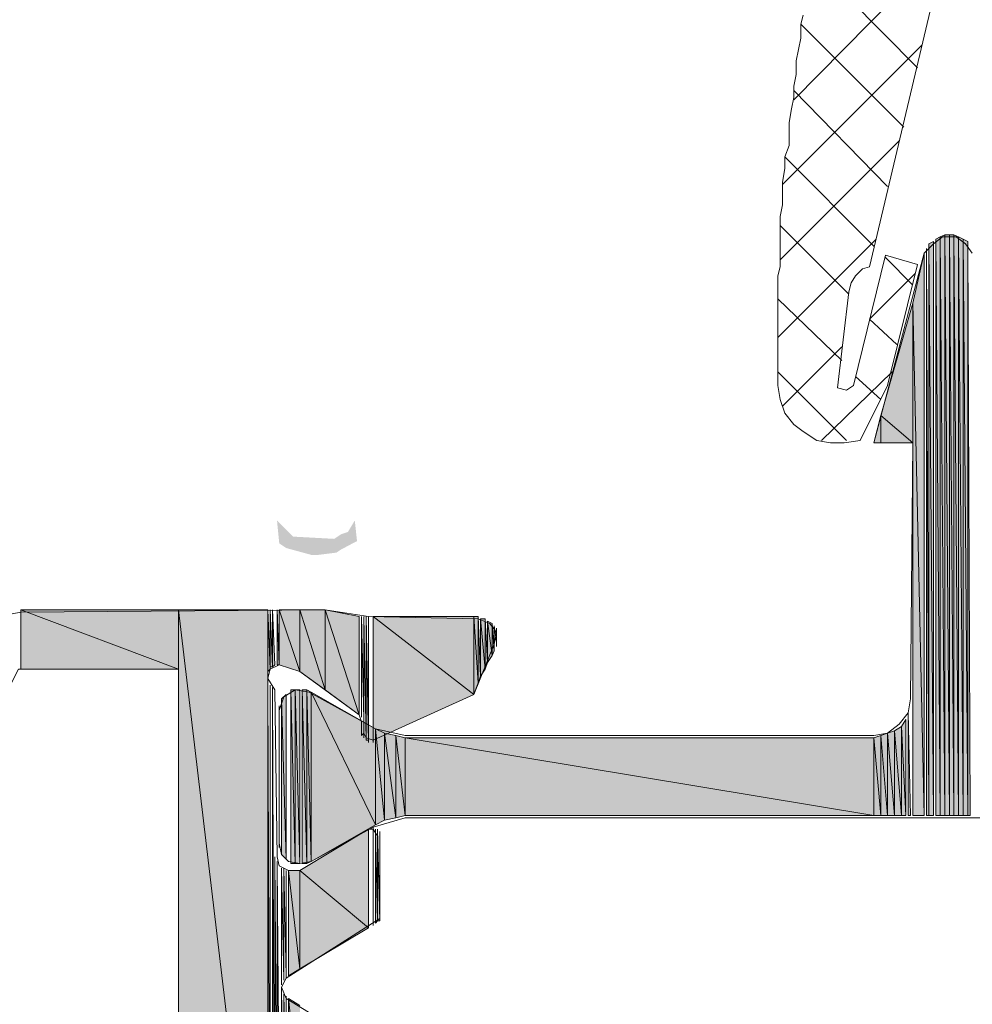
# Model space of a CAD drawing. Header units: millimetres. Extents: x -8934017 to -8932755, y 9525 to 11066.
# Tile 6 of 38: x -8933523 to -8933500, y 9587 to 9611. Entities that reach past the tile are written whole.
import ezdxf

# ---------------------------------------------------------------- set-up
doc = ezdxf.new("R2010")
doc.units = ezdxf.units.MM
doc.layers.add('Импорт в семействах', color=7, linetype='Continuous', lineweight=18)
doc.layers.add('Элементы узлов', color=7, linetype='Continuous', lineweight=18)

# ---------------------------------------------------------------- blocks, each defined once
blk = doc.blocks.new('Ригель в сборе - Окно для витража_dwg-21289138-Сечение 27')
at = {"layer": 'Импорт в семействах'}
for points in [[(-8933501.377, 9591.61), (-8933501.377, 9605.399), (-8933501.487, 9605.344)], [(-8933501.377, 9591.61), (-8933501.487, 9605.344), (-8933501.487, 9591.61)], [(-8933501.212, 9591.61), (-8933501.212, 9605.509), (-8933501.322, 9605.454)], [(-8933501.322, 9591.61), (-8933501.212, 9591.61), (-8933501.322, 9605.454)], [(-8933501.102, 9591.61), (-8933501.102, 9605.564), (-8933501.212, 9605.509)], [(-8933501.212, 9591.61), (-8933501.102, 9591.61), (-8933501.212, 9605.509)], [(-8933500.992, 9591.61), (-8933500.992, 9605.564), (-8933501.102, 9605.564)], [(-8933500.992, 9591.61), (-8933501.102, 9605.564), (-8933501.102, 9591.61)], [(-8933500.883, 9591.61), (-8933500.883, 9605.564), (-8933500.992, 9605.564)], [(-8933500.992, 9591.61), (-8933500.883, 9591.61), (-8933500.992, 9605.564)], [(-8933500.773, 9591.61), (-8933500.773, 9605.509), (-8933500.883, 9605.564)], [(-8933500.883, 9591.61), (-8933500.773, 9591.61), (-8933500.883, 9605.564)], [(-8933500.663, 9591.61), (-8933500.663, 9605.454), (-8933500.773, 9605.509)], [(-8933500.773, 9591.61), (-8933500.663, 9591.61), (-8933500.773, 9605.509)], [(-8933500.553, 9591.61), (-8933500.553, 9605.399), (-8933500.663, 9605.454)], [(-8933500.553, 9591.61), (-8933500.663, 9605.454), (-8933500.663, 9591.61)], [(-8933500.553, 9591.61), (-8933500.498, 9591.61), (-8933500.553, 9605.399)], [(-8933501.597, 9591.61), (-8933501.597, 9605.124), (-8933501.871, 9603.916)], [(-8933501.542, 9591.61), (-8933501.487, 9591.61), (-8933501.542, 9605.234)], [(-8933501.871, 9600.565), (-8933501.871, 9603.916), (-8933502.64, 9601.224)], [(-8933501.871, 9591.61), (-8933501.597, 9591.61), (-8933501.871, 9603.916)], [(-8933502.806, 9600.565), (-8933502.64, 9600.565), (-8933502.64, 9601.224)], [(-8933502.64, 9600.565), (-8933501.871, 9600.565), (-8933502.64, 9601.224)], [(-8933516.154, 9597.873), (-8933515.715, 9597.928), (-8933515.605, 9598.001), (-8933515.33, 9598.148), (-8933515.221, 9598.203), (-8933515.275, 9598.697), (-8933515.441, 9598.422), (-8933515.605, 9598.367), (-8933515.77, 9598.258), (-8933516.759, 9598.312), (-8933517.143, 9598.697), (-8933517.089, 9598.148), (-8933516.924, 9598.038), (-8933516.319, 9597.873)], [(-8933519.506, 9595.126), (-8933519.506, 9596.555), (-8933523.296, 9596.555)], [(-8933523.296, 9595.126), (-8933519.506, 9595.126), (-8933523.296, 9596.555)], [(-8933517.364, 9578.426), (-8933517.364, 9596.555), (-8933519.506, 9596.555)], [(-8933519.506, 9578.426), (-8933517.364, 9578.426), (-8933519.506, 9596.555)], [(-8933517.364, 9595.071), (-8933517.308, 9595.126), (-8933517.364, 9596.555)], [(-8933517.308, 9595.181), (-8933517.253, 9595.181), (-8933517.308, 9596.555)], [(-8933517.253, 9595.181), (-8933517.198, 9595.236), (-8933517.253, 9596.555)], [(-8933517.143, 9595.236), (-8933517.089, 9595.236), (-8933517.143, 9596.555)], [(-8933516.594, 9595.071), (-8933516.594, 9596.555), (-8933517.089, 9596.555)], [(-8933516.594, 9595.071), (-8933517.089, 9596.555), (-8933517.089, 9595.236)], [(-8933515.99, 9594.632), (-8933515.99, 9596.555), (-8933516.594, 9596.555)], [(-8933515.99, 9594.632), (-8933516.594, 9596.555), (-8933516.594, 9595.071)], [(-8933515.166, 9594.028), (-8933515.166, 9596.39), (-8933515.99, 9596.555)], [(-8933515.166, 9594.028), (-8933515.99, 9596.555), (-8933515.99, 9594.632)], [(-8933515.001, 9593.423), (-8933514.946, 9593.423), (-8933515.001, 9596.39)], [(-8933512.419, 9594.522), (-8933512.419, 9596.39), (-8933514.836, 9596.39)], [(-8933514.836, 9593.423), (-8933512.419, 9594.522), (-8933514.836, 9596.39)], [(-8933512.309, 9594.797), (-8933512.309, 9596.39), (-8933512.419, 9596.39)], [(-8933512.419, 9594.522), (-8933512.309, 9594.797), (-8933512.419, 9596.39)], [(-8933512.309, 9594.797), (-8933512.254, 9594.961), (-8933512.309, 9596.39)], [(-8933512.145, 9595.126), (-8933512.145, 9596.335), (-8933512.254, 9596.335)], [(-8933512.254, 9594.961), (-8933512.145, 9595.126), (-8933512.254, 9596.335)], [(-8933512.145, 9595.126), (-8933512.089, 9595.291), (-8933512.145, 9596.335)], [(-8933511.979, 9595.456), (-8933511.979, 9596.225), (-8933512.089, 9596.28)], [(-8933512.089, 9595.291), (-8933511.979, 9595.456), (-8933512.089, 9596.28)], [(-8933511.979, 9595.456), (-8933511.924, 9595.566), (-8933511.979, 9596.225)], [(-8933517.364, 9580.184), (-8933517.308, 9580.239), (-8933517.364, 9594.797)], [(-8933517.253, 9580.294), (-8933517.198, 9580.349), (-8933517.253, 9594.687)], [(-8933516.924, 9590.567), (-8933516.924, 9594.522), (-8933517.033, 9594.412)], [(-8933516.704, 9590.457), (-8933516.704, 9594.632), (-8933516.814, 9594.632)], [(-8933516.814, 9590.457), (-8933516.704, 9590.457), (-8933516.814, 9594.632)], [(-8933516.594, 9590.457), (-8933516.594, 9594.632), (-8933516.704, 9594.632)], [(-8933516.594, 9590.457), (-8933516.704, 9594.632), (-8933516.704, 9590.457)], [(-8933516.429, 9590.457), (-8933516.429, 9594.632), (-8933516.539, 9594.632)], [(-8933516.539, 9590.457), (-8933516.429, 9590.457), (-8933516.539, 9594.632)], [(-8933516.319, 9590.512), (-8933516.319, 9594.577), (-8933516.429, 9594.632)], [(-8933516.429, 9590.457), (-8933516.319, 9590.512), (-8933516.429, 9594.632)], [(-8933514.781, 9591.391), (-8933514.781, 9593.698), (-8933516.319, 9594.577)], [(-8933516.319, 9590.512), (-8933514.781, 9591.391), (-8933516.319, 9594.577)], [(-8933516.924, 9590.567), (-8933517.033, 9594.412), (-8933517.033, 9590.676)], [(-8933501.982, 9591.61), (-8933501.926, 9591.61), (-8933501.982, 9594.082)], [(-8933502.036, 9591.61), (-8933502.036, 9593.918), (-8933502.146, 9593.753)], [(-8933514.561, 9591.5), (-8933514.561, 9593.588), (-8933514.781, 9593.698)], [(-8933514.781, 9591.391), (-8933514.561, 9591.5), (-8933514.781, 9593.698)], [(-8933514.287, 9591.555), (-8933514.287, 9593.533), (-8933514.561, 9593.588)], [(-8933514.561, 9591.5), (-8933514.287, 9591.555), (-8933514.561, 9593.588)], [(-8933514.067, 9591.61), (-8933514.067, 9593.478), (-8933514.287, 9593.533)], [(-8933514.287, 9591.555), (-8933514.067, 9591.61), (-8933514.287, 9593.533)], [(-8933502.64, 9591.61), (-8933502.64, 9593.533), (-8933502.806, 9593.478)], [(-8933502.476, 9591.61), (-8933502.476, 9593.588), (-8933502.64, 9593.533)], [(-8933502.64, 9591.61), (-8933502.476, 9591.61), (-8933502.64, 9593.533)], [(-8933502.311, 9591.61), (-8933502.311, 9593.643), (-8933502.476, 9593.588)], [(-8933502.476, 9591.61), (-8933502.311, 9591.61), (-8933502.476, 9593.588)], [(-8933502.146, 9591.61), (-8933502.146, 9593.753), (-8933502.311, 9593.643)], [(-8933502.311, 9591.61), (-8933502.146, 9591.61), (-8933502.311, 9593.643)], [(-8933502.036, 9591.61), (-8933502.146, 9593.753), (-8933502.146, 9591.61)], [(-8933502.806, 9591.61), (-8933502.806, 9593.478), (-8933514.067, 9593.478)], [(-8933514.067, 9591.61), (-8933502.806, 9591.61), (-8933514.067, 9593.478)], [(-8933502.806, 9591.61), (-8933502.64, 9591.61), (-8933502.806, 9593.478)], [(-8933514.946, 9588.919), (-8933514.946, 9591.281), (-8933516.594, 9590.292)], [(-8933514.781, 9589.028), (-8933514.726, 9589.083), (-8933514.781, 9591.281)], [(-8933514.726, 9589.083), (-8933514.671, 9589.083), (-8933514.726, 9591.281)], [(-8933517.198, 9584.414), (-8933517.143, 9584.469), (-8933517.198, 9590.567)], [(-8933517.143, 9584.579), (-8933517.089, 9584.634), (-8933517.143, 9590.402)], [(-8933516.594, 9587.93), (-8933516.594, 9590.292), (-8933516.869, 9590.292)], [(-8933516.869, 9587.765), (-8933516.594, 9587.93), (-8933516.869, 9590.292)], [(-8933516.594, 9587.93), (-8933514.946, 9588.919), (-8933516.594, 9590.292)], [(-8933517.033, 9584.634), (-8933516.979, 9584.634), (-8933517.033, 9587.38)], [(-8933516.979, 9584.688), (-8933516.924, 9584.688), (-8933516.979, 9587.27)], [(-8933516.594, 9584.688), (-8933516.594, 9587.051), (-8933516.869, 9587.216)], [(-8933516.869, 9584.688), (-8933516.594, 9584.688), (-8933516.869, 9587.216)]]:
    blk.add_hatch(color=256, dxfattribs=at).paths.add_polyline_path(points)
at = {"layer": 'Импорт в семействах', "color": 9, "true_color": 0xc0c0c0}
for p, q in [((-8933501.761, 9609.574), (-8933506.815, 9614.683)), ((-8933502.091, 9608.146), (-8933504.563, 9610.618)), ((-8933501.651, 9610.124), (-8933505.003, 9606.773)), ((-8933502.476, 9606.718), (-8933504.728, 9609.025)), ((-8933502.201, 9607.816), (-8933505.057, 9604.96)), ((-8933502.806, 9605.289), (-8933504.948, 9607.432)), ((-8933503.409, 9604.136), (-8933505.057, 9605.784)), ((-8933502.75, 9605.454), (-8933505.112, 9603.092)), ((-8933501.871, 9604.355), (-8933502.531, 9605.015)), ((-8933503.574, 9602.543), (-8933505.112, 9604.026)), ((-8933503.574, 9602.872), (-8933505.003, 9601.444)), ((-8933503.464, 9600.62), (-8933505.112, 9602.268)), ((-8933502.366, 9602.268), (-8933504.069, 9600.62)), ((-8933502.64, 9601.609), (-8933503.245, 9602.158))]:
    blk.add_line(p, q, dxfattribs=at)
at = {"layer": 'Импорт в семействах'}
for p, q in [((-8933501.377, 9605.399), (-8933501.487, 9605.344)), ((-8933501.487, 9605.344), (-8933501.377, 9591.61)), ((-8933501.377, 9591.61), (-8933501.487, 9605.344)), ((-8933501.487, 9605.344), (-8933501.487, 9591.61)), ((-8933501.377, 9591.61), (-8933501.377, 9605.399)), ((-8933501.212, 9605.509), (-8933501.322, 9605.454)), ((-8933501.322, 9605.454), (-8933501.212, 9591.61)), ((-8933501.212, 9591.61), (-8933501.322, 9605.454)), ((-8933501.322, 9605.454), (-8933501.322, 9591.61)), ((-8933501.102, 9605.564), (-8933501.212, 9605.509)), ((-8933501.212, 9591.61), (-8933501.212, 9605.509)), ((-8933501.212, 9605.509), (-8933501.102, 9591.61)), ((-8933501.102, 9591.61), (-8933501.212, 9605.509)), ((-8933501.212, 9605.509), (-8933501.212, 9591.61)), ((-8933501.102, 9591.61), (-8933501.102, 9605.564)), ((-8933500.992, 9605.564), (-8933501.102, 9605.564)), ((-8933501.102, 9605.564), (-8933500.992, 9591.61)), ((-8933500.992, 9591.61), (-8933501.102, 9605.564)), ((-8933501.102, 9605.564), (-8933501.102, 9591.61)), ((-8933500.992, 9591.61), (-8933500.992, 9605.564)), ((-8933500.883, 9605.564), (-8933500.992, 9605.564)), ((-8933500.992, 9605.564), (-8933500.883, 9591.61)), ((-8933500.883, 9591.61), (-8933500.992, 9605.564)), ((-8933500.992, 9605.564), (-8933500.992, 9591.61)), ((-8933500.883, 9591.61), (-8933500.883, 9605.564)), ((-8933500.773, 9605.509), (-8933500.883, 9605.564)), ((-8933500.883, 9605.564), (-8933500.773, 9591.61)), ((-8933500.773, 9591.61), (-8933500.883, 9605.564)), ((-8933500.883, 9605.564), (-8933500.883, 9591.61)), ((-8933500.773, 9591.61), (-8933500.773, 9605.509)), ((-8933500.663, 9605.454), (-8933500.773, 9605.509)), ((-8933500.773, 9605.509), (-8933500.663, 9591.61)), ((-8933500.663, 9591.61), (-8933500.773, 9605.509)), ((-8933500.773, 9605.509), (-8933500.773, 9591.61)), ((-8933500.663, 9591.61), (-8933500.663, 9605.454)), ((-8933500.553, 9605.399), (-8933500.663, 9605.454)), ((-8933500.663, 9605.454), (-8933500.553, 9591.61)), ((-8933500.553, 9591.61), (-8933500.663, 9605.454)), ((-8933500.663, 9605.454), (-8933500.663, 9591.61)), ((-8933500.553, 9591.61), (-8933500.553, 9605.399)), ((-8933500.498, 9591.61), (-8933500.553, 9605.399)), ((-8933500.553, 9605.399), (-8933500.553, 9591.61)), ((-8933501.597, 9605.124), (-8933501.871, 9603.916)), ((-8933501.597, 9591.61), (-8933501.597, 9605.124)), ((-8933501.487, 9591.61), (-8933501.542, 9605.234)), ((-8933501.542, 9605.234), (-8933501.542, 9591.61)), ((-8933501.871, 9603.916), (-8933502.64, 9601.224)), ((-8933501.871, 9600.565), (-8933501.871, 9603.916)), ((-8933501.871, 9603.916), (-8933501.597, 9591.61)), ((-8933501.597, 9591.61), (-8933501.871, 9603.916)), ((-8933501.871, 9603.916), (-8933501.871, 9591.61)), ((-8933502.64, 9601.224), (-8933502.806, 9600.565)), ((-8933502.64, 9600.565), (-8933502.64, 9601.224)), ((-8933502.64, 9601.224), (-8933501.871, 9600.565)), ((-8933501.871, 9600.565), (-8933502.64, 9601.224)), ((-8933502.64, 9601.224), (-8933502.64, 9600.565)), ((-8933502.806, 9600.565), (-8933502.64, 9600.565)), ((-8933502.64, 9600.565), (-8933501.871, 9600.565)), ((-8933519.506, 9596.555), (-8933523.296, 9596.555)), ((-8933523.296, 9596.555), (-8933519.506, 9595.126)), ((-8933519.506, 9595.126), (-8933523.296, 9596.555)), ((-8933523.296, 9596.555), (-8933523.296, 9595.126)), ((-8933519.506, 9595.126), (-8933519.506, 9596.555)), ((-8933517.364, 9596.555), (-8933519.506, 9596.555)), ((-8933519.506, 9596.555), (-8933517.364, 9578.426)), ((-8933517.364, 9578.426), (-8933519.506, 9596.555)), ((-8933519.506, 9596.555), (-8933519.506, 9578.426)), ((-8933517.364, 9578.426), (-8933517.364, 9596.555)), ((-8933517.308, 9595.126), (-8933517.364, 9596.555)), ((-8933517.364, 9596.555), (-8933517.364, 9595.071)), ((-8933517.253, 9595.181), (-8933517.308, 9596.555)), ((-8933517.308, 9596.555), (-8933517.308, 9595.181)), ((-8933517.198, 9595.236), (-8933517.253, 9596.555)), ((-8933517.253, 9596.555), (-8933517.253, 9595.181)), ((-8933517.089, 9595.236), (-8933517.143, 9596.555)), ((-8933517.143, 9596.555), (-8933517.143, 9595.236)), ((-8933516.594, 9596.555), (-8933517.089, 9596.555)), ((-8933517.089, 9596.555), (-8933516.594, 9595.071)), ((-8933516.594, 9595.071), (-8933517.089, 9596.555)), ((-8933517.089, 9596.555), (-8933517.089, 9595.236)), ((-8933516.594, 9595.071), (-8933516.594, 9596.555)), ((-8933515.99, 9596.555), (-8933516.594, 9596.555)), ((-8933516.594, 9596.555), (-8933515.99, 9594.632)), ((-8933515.99, 9594.632), (-8933516.594, 9596.555)), ((-8933516.594, 9596.555), (-8933516.594, 9595.071)), ((-8933515.99, 9594.632), (-8933515.99, 9596.555)), ((-8933515.166, 9596.39), (-8933515.99, 9596.555)), ((-8933515.99, 9596.555), (-8933515.166, 9594.028)), ((-8933515.166, 9594.028), (-8933515.99, 9596.555)), ((-8933515.99, 9596.555), (-8933515.99, 9594.632)), ((-8933515.166, 9594.028), (-8933515.166, 9596.39)), ((-8933514.946, 9593.423), (-8933515.001, 9596.39)), ((-8933515.001, 9596.39), (-8933515.001, 9593.423)), ((-8933512.419, 9596.39), (-8933514.836, 9596.39)), ((-8933514.836, 9596.39), (-8933512.419, 9594.522)), ((-8933512.419, 9594.522), (-8933514.836, 9596.39)), ((-8933514.836, 9596.39), (-8933514.836, 9593.423)), ((-8933512.419, 9594.522), (-8933512.419, 9596.39)), ((-8933512.309, 9596.39), (-8933512.419, 9596.39)), ((-8933512.419, 9596.39), (-8933512.309, 9594.797)), ((-8933512.309, 9594.797), (-8933512.419, 9596.39)), ((-8933512.419, 9596.39), (-8933512.419, 9594.522)), ((-8933512.309, 9594.797), (-8933512.309, 9596.39)), ((-8933512.254, 9594.961), (-8933512.309, 9596.39)), ((-8933512.309, 9596.39), (-8933512.309, 9594.797)), ((-8933512.145, 9596.335), (-8933512.254, 9596.335)), ((-8933512.254, 9596.335), (-8933512.145, 9595.126)), ((-8933512.145, 9595.126), (-8933512.254, 9596.335)), ((-8933512.254, 9596.335), (-8933512.254, 9594.961)), ((-8933512.145, 9595.126), (-8933512.145, 9596.335)), ((-8933512.089, 9595.291), (-8933512.145, 9596.335)), ((-8933512.145, 9596.335), (-8933512.145, 9595.126)), ((-8933511.979, 9596.225), (-8933512.089, 9596.28)), ((-8933512.089, 9596.28), (-8933511.979, 9595.456)), ((-8933511.979, 9595.456), (-8933512.089, 9596.28)), ((-8933512.089, 9596.28), (-8933512.089, 9595.291)), ((-8933511.979, 9595.456), (-8933511.979, 9596.225)), ((-8933511.924, 9595.566), (-8933511.979, 9596.225)), ((-8933511.979, 9596.225), (-8933511.979, 9595.456)), ((-8933512.089, 9595.291), (-8933511.979, 9595.456)), ((-8933511.979, 9595.456), (-8933511.924, 9595.566)), ((-8933517.308, 9595.181), (-8933517.253, 9595.181)), ((-8933517.253, 9595.181), (-8933517.198, 9595.236)), ((-8933517.143, 9595.236), (-8933517.089, 9595.236)), ((-8933517.089, 9595.236), (-8933516.594, 9595.071)), ((-8933512.145, 9595.126), (-8933512.089, 9595.291)), ((-8933523.296, 9595.126), (-8933519.506, 9595.126)), ((-8933517.364, 9595.071), (-8933517.308, 9595.126)), ((-8933516.594, 9595.071), (-8933515.99, 9594.632)), ((-8933512.309, 9594.797), (-8933512.254, 9594.961)), ((-8933512.254, 9594.961), (-8933512.145, 9595.126)), ((-8933517.308, 9580.239), (-8933517.364, 9594.797)), ((-8933517.364, 9594.797), (-8933517.364, 9580.184)), ((-8933512.419, 9594.522), (-8933512.309, 9594.797)), ((-8933517.198, 9580.349), (-8933517.253, 9594.687)), ((-8933517.253, 9594.687), (-8933517.253, 9580.294)), ((-8933516.924, 9594.522), (-8933517.033, 9594.412)), ((-8933516.924, 9590.567), (-8933516.924, 9594.522)), ((-8933516.704, 9594.632), (-8933516.814, 9594.632)), ((-8933516.814, 9594.632), (-8933516.704, 9590.457)), ((-8933516.704, 9590.457), (-8933516.814, 9594.632)), ((-8933516.814, 9594.632), (-8933516.814, 9590.457)), ((-8933516.704, 9590.457), (-8933516.704, 9594.632)), ((-8933516.594, 9594.632), (-8933516.704, 9594.632)), ((-8933516.704, 9594.632), (-8933516.594, 9590.457)), ((-8933516.594, 9590.457), (-8933516.704, 9594.632)), ((-8933516.704, 9594.632), (-8933516.704, 9590.457)), ((-8933516.594, 9590.457), (-8933516.594, 9594.632)), ((-8933516.429, 9594.632), (-8933516.539, 9594.632)), ((-8933516.539, 9594.632), (-8933516.429, 9590.457)), ((-8933516.429, 9590.457), (-8933516.539, 9594.632)), ((-8933516.539, 9594.632), (-8933516.539, 9590.457)), ((-8933516.429, 9590.457), (-8933516.429, 9594.632)), ((-8933516.319, 9594.577), (-8933516.429, 9594.632)), ((-8933516.429, 9594.632), (-8933516.319, 9590.512)), ((-8933516.319, 9590.512), (-8933516.429, 9594.632)), ((-8933516.429, 9594.632), (-8933516.429, 9590.457)), ((-8933516.319, 9590.512), (-8933516.319, 9594.577)), ((-8933514.781, 9593.698), (-8933516.319, 9594.577)), ((-8933516.319, 9594.577), (-8933514.781, 9591.391)), ((-8933514.781, 9591.391), (-8933516.319, 9594.577)), ((-8933516.319, 9594.577), (-8933516.319, 9590.512)), ((-8933515.99, 9594.632), (-8933515.166, 9594.028)), ((-8933514.836, 9593.423), (-8933512.419, 9594.522)), ((-8933517.033, 9594.412), (-8933516.924, 9590.567)), ((-8933516.924, 9590.567), (-8933517.033, 9594.412)), ((-8933517.033, 9594.412), (-8933517.033, 9590.676)), ((-8933501.926, 9591.61), (-8933501.982, 9594.082)), ((-8933501.982, 9594.082), (-8933501.982, 9591.61)), ((-8933502.036, 9593.918), (-8933502.146, 9593.753)), ((-8933502.036, 9591.61), (-8933502.036, 9593.918)), ((-8933514.781, 9591.391), (-8933514.781, 9593.698)), ((-8933514.561, 9593.588), (-8933514.781, 9593.698)), ((-8933514.781, 9593.698), (-8933514.561, 9591.5)), ((-8933514.561, 9591.5), (-8933514.781, 9593.698)), ((-8933514.781, 9593.698), (-8933514.781, 9591.391)), ((-8933514.561, 9591.5), (-8933514.561, 9593.588)), ((-8933514.287, 9593.533), (-8933514.561, 9593.588)), ((-8933514.561, 9593.588), (-8933514.287, 9591.555)), ((-8933514.287, 9591.555), (-8933514.561, 9593.588)), ((-8933514.561, 9593.588), (-8933514.561, 9591.5)), ((-8933514.287, 9591.555), (-8933514.287, 9593.533)), ((-8933514.067, 9593.478), (-8933514.287, 9593.533)), ((-8933514.287, 9593.533), (-8933514.067, 9591.61)), ((-8933514.067, 9591.61), (-8933514.287, 9593.533)), ((-8933514.287, 9593.533), (-8933514.287, 9591.555)), ((-8933502.64, 9593.533), (-8933502.806, 9593.478)), ((-8933502.476, 9593.588), (-8933502.64, 9593.533)), ((-8933502.64, 9591.61), (-8933502.64, 9593.533)), ((-8933502.64, 9593.533), (-8933502.476, 9591.61)), ((-8933502.476, 9591.61), (-8933502.64, 9593.533)), ((-8933502.64, 9593.533), (-8933502.64, 9591.61)), ((-8933502.311, 9593.643), (-8933502.476, 9593.588)), ((-8933502.476, 9591.61), (-8933502.476, 9593.588)), ((-8933502.476, 9593.588), (-8933502.311, 9591.61)), ((-8933502.311, 9591.61), (-8933502.476, 9593.588)), ((-8933502.476, 9593.588), (-8933502.476, 9591.61)), ((-8933502.146, 9593.753), (-8933502.311, 9593.643)), ((-8933502.311, 9591.61), (-8933502.311, 9593.643)), ((-8933502.311, 9593.643), (-8933502.146, 9591.61)), ((-8933502.146, 9591.61), (-8933502.311, 9593.643)), ((-8933502.311, 9593.643), (-8933502.311, 9591.61)), ((-8933502.146, 9591.61), (-8933502.146, 9593.753)), ((-8933502.146, 9593.753), (-8933502.036, 9591.61)), ((-8933502.036, 9591.61), (-8933502.146, 9593.753)), ((-8933502.146, 9593.753), (-8933502.146, 9591.61)), ((-8933515.001, 9593.423), (-8933514.946, 9593.423)), ((-8933514.067, 9591.61), (-8933514.067, 9593.478)), ((-8933502.806, 9593.478), (-8933514.067, 9593.478)), ((-8933514.067, 9593.478), (-8933502.806, 9591.61)), ((-8933502.806, 9591.61), (-8933514.067, 9593.478)), ((-8933514.067, 9593.478), (-8933514.067, 9591.61)), ((-8933502.806, 9591.61), (-8933502.806, 9593.478)), ((-8933502.806, 9593.478), (-8933502.64, 9591.61)), ((-8933502.64, 9591.61), (-8933502.806, 9593.478)), ((-8933502.806, 9593.478), (-8933502.806, 9591.61)), ((-8933516.319, 9590.512), (-8933514.781, 9591.391)), ((-8933514.781, 9591.391), (-8933514.561, 9591.5)), ((-8933514.561, 9591.5), (-8933514.287, 9591.555)), ((-8933514.287, 9591.555), (-8933514.067, 9591.61)), ((-8933514.067, 9591.61), (-8933502.806, 9591.61)), ((-8933502.806, 9591.61), (-8933502.64, 9591.61)), ((-8933502.64, 9591.61), (-8933502.476, 9591.61)), ((-8933502.476, 9591.61), (-8933502.311, 9591.61)), ((-8933502.311, 9591.61), (-8933502.146, 9591.61)), ((-8933502.146, 9591.61), (-8933502.036, 9591.61)), ((-8933501.982, 9591.61), (-8933501.926, 9591.61)), ((-8933501.871, 9591.61), (-8933501.597, 9591.61)), ((-8933501.542, 9591.61), (-8933501.487, 9591.61)), ((-8933501.487, 9591.61), (-8933501.377, 9591.61)), ((-8933501.322, 9591.61), (-8933501.212, 9591.61)), ((-8933501.212, 9591.61), (-8933501.102, 9591.61)), ((-8933501.102, 9591.61), (-8933500.992, 9591.61)), ((-8933500.992, 9591.61), (-8933500.883, 9591.61)), ((-8933500.883, 9591.61), (-8933500.773, 9591.61)), ((-8933500.773, 9591.61), (-8933500.663, 9591.61)), ((-8933500.663, 9591.61), (-8933500.553, 9591.61)), ((-8933500.553, 9591.61), (-8933500.498, 9591.61)), ((-8933514.946, 9591.281), (-8933516.594, 9590.292)), ((-8933514.946, 9588.919), (-8933514.946, 9591.281)), ((-8933514.726, 9589.083), (-8933514.781, 9591.281)), ((-8933514.781, 9591.281), (-8933514.781, 9589.028)), ((-8933514.671, 9589.083), (-8933514.726, 9591.281)), ((-8933514.726, 9591.281), (-8933514.726, 9589.083)), ((-8933517.143, 9584.469), (-8933517.198, 9590.567)), ((-8933517.198, 9590.567), (-8933517.198, 9584.414)), ((-8933517.033, 9590.676), (-8933516.924, 9590.567)), ((-8933516.814, 9590.457), (-8933516.704, 9590.457)), ((-8933516.704, 9590.457), (-8933516.594, 9590.457)), ((-8933516.539, 9590.457), (-8933516.429, 9590.457)), ((-8933516.429, 9590.457), (-8933516.319, 9590.512)), ((-8933517.089, 9584.634), (-8933517.143, 9590.402)), ((-8933517.143, 9590.402), (-8933517.143, 9584.579)), ((-8933516.594, 9590.292), (-8933516.869, 9590.292)), ((-8933516.869, 9590.292), (-8933516.594, 9587.93)), ((-8933516.594, 9587.93), (-8933516.869, 9590.292)), ((-8933516.869, 9590.292), (-8933516.869, 9587.765)), ((-8933516.594, 9587.93), (-8933516.594, 9590.292)), ((-8933516.594, 9590.292), (-8933514.946, 9588.919)), ((-8933514.946, 9588.919), (-8933516.594, 9590.292)), ((-8933516.594, 9590.292), (-8933516.594, 9587.93)), ((-8933514.781, 9589.028), (-8933514.726, 9589.083)), ((-8933514.726, 9589.083), (-8933514.671, 9589.083)), ((-8933516.594, 9587.93), (-8933514.946, 9588.919)), ((-8933516.869, 9587.765), (-8933516.594, 9587.93)), ((-8933516.979, 9584.634), (-8933517.033, 9587.38)), ((-8933517.033, 9587.38), (-8933517.033, 9584.634)), ((-8933516.924, 9584.688), (-8933516.979, 9587.27)), ((-8933516.979, 9587.27), (-8933516.979, 9584.688)), ((-8933516.594, 9587.051), (-8933516.869, 9587.216)), ((-8933516.869, 9587.216), (-8933516.594, 9584.688)), ((-8933516.594, 9584.688), (-8933516.869, 9587.216)), ((-8933516.869, 9587.216), (-8933516.869, 9584.688))]:
    blk.add_line(p, q, dxfattribs=at)
at = {"layer": 'Импорт в семействах', "flags": 128}
for points in [[(-8933500.827, 9613.585), (-8933502.915, 9604.795), (-8933503.08, 9604.74), (-8933503.245, 9604.575), (-8933503.355, 9604.41), (-8933503.409, 9604.191), (-8933503.684, 9601.883), (-8933503.464, 9601.828), (-8933503.3, 9601.938), (-8933502.531, 9605.07), (-8933501.761, 9604.85), (-8933502.476, 9601.938), (-8933503.135, 9600.62), (-8933503.519, 9600.565), (-8933503.849, 9600.565), (-8933504.179, 9600.62), (-8933504.508, 9600.84), (-8933504.728, 9601.004), (-8933504.948, 9601.279), (-8933505.057, 9601.609), (-8933505.112, 9601.938), (-8933505.112, 9602.213), (-8933505.112, 9602.543), (-8933505.112, 9602.762), (-8933505.112, 9603.092), (-8933505.112, 9603.421), (-8933505.112, 9603.641), (-8933505.112, 9603.971), (-8933505.112, 9604.246), (-8933505.112, 9604.575), (-8933505.057, 9604.795), (-8933505.057, 9605.124), (-8933505.057, 9605.454), (-8933505.057, 9605.674), (-8933505.057, 9606.003), (-8933505.003, 9606.278), (-8933505.003, 9606.553), (-8933505.003, 9606.827), (-8933504.948, 9607.157), (-8933504.948, 9607.432), (-8933504.838, 9607.706), (-8933504.838, 9608.036), (-8933504.838, 9608.256), (-8933504.783, 9608.585), (-8933504.728, 9608.86), (-8933504.728, 9609.135), (-8933504.673, 9609.409), (-8933504.673, 9609.739), (-8933504.618, 9610.014), (-8933504.563, 9610.288), (-8933504.563, 9610.618), (-8933504.508, 9610.838)], [(-8933500.443, 9605.124), (-8933500.608, 9605.344), (-8933500.827, 9605.509), (-8933501.158, 9605.509), (-8933501.377, 9605.344), (-8933501.597, 9605.124), (-8933502.806, 9600.565), (-8933501.871, 9600.565), (-8933501.926, 9594.412), (-8933501.982, 9594.082), (-8933502.201, 9593.808), (-8933502.476, 9593.588), (-8933502.806, 9593.533), (-8933514.067, 9593.533), (-8933514.781, 9593.698), (-8933516.374, 9594.577), (-8933516.704, 9594.632), (-8933516.979, 9594.467), (-8933517.089, 9594.137), (-8933517.089, 9590.951), (-8933517.033, 9590.676), (-8933516.869, 9590.512), (-8933516.594, 9590.457), (-8933516.319, 9590.512), (-8933514.836, 9591.336), (-8933514.836, 9589.028), (-8933514.836, 9591.336), (-8933514.836, 9588.973), (-8933514.836, 9589.028), (-8933514.836, 9591.336), (-8933514.067, 9591.555), (-8933495.993, 9591.555)], [(-8933523.845, 9596.39), (-8933523.296, 9596.5), (-8933515.99, 9596.555), (-8933514.946, 9596.39), (-8933512.309, 9596.335), (-8933512.034, 9596.225), (-8933511.87, 9596.005), (-8933511.924, 9595.731), (-8933512.419, 9594.522), (-8933514.836, 9593.423), (-8933515.001, 9593.478), (-8933515.056, 9593.588), (-8933515.111, 9593.533), (-8933515.111, 9593.698), (-8933515.111, 9593.588), (-8933515.111, 9593.533), (-8933515.111, 9593.588), (-8933515.111, 9593.863), (-8933515.166, 9594.028), (-8933516.594, 9595.071), (-8933517.089, 9595.236), (-8933517.308, 9595.126), (-8933517.364, 9594.906), (-8933517.198, 9594.632), (-8933517.143, 9590.622), (-8933517.089, 9590.402), (-8933516.869, 9590.292), (-8933516.594, 9590.292), (-8933514.946, 9591.281), (-8933514.946, 9588.973), (-8933514.946, 9591.281), (-8933514.946, 9588.919), (-8933514.946, 9588.973), (-8933514.946, 9591.281), (-8933514.836, 9591.281), (-8933514.726, 9591.116), (-8933514.671, 9589.138), (-8933514.671, 9591.171), (-8933514.671, 9591.116), (-8933514.671, 9589.138), (-8933514.671, 9591.171), (-8933514.671, 9589.138), (-8933514.671, 9589.083), (-8933514.671, 9591.171), (-8933514.671, 9589.138), (-8933514.671, 9591.226), (-8933514.671, 9589.083), (-8933514.671, 9591.226), (-8933514.671, 9591.171), (-8933514.671, 9589.083), (-8933514.726, 9591.281), (-8933514.726, 9589.083), (-8933514.726, 9591.281), (-8933514.726, 9589.083), (-8933514.726, 9591.281)], [(-8933517.364, 9596.555), (-8933517.364, 9594.961), (-8933517.364, 9580.074)], [(-8933517.364, 9580.019), (-8933517.364, 9594.961), (-8933517.364, 9594.906), (-8933517.364, 9580.019)], [(-8933517.364, 9580.019), (-8933517.364, 9594.961), (-8933517.364, 9596.555), (-8933517.364, 9594.961), (-8933517.364, 9596.555), (-8933517.364, 9595.016), (-8933517.364, 9596.555), (-8933517.364, 9594.961), (-8933517.364, 9595.016), (-8933517.364, 9596.555), (-8933517.364, 9595.071), (-8933517.364, 9596.555), (-8933517.364, 9595.016), (-8933517.364, 9595.071), (-8933517.364, 9596.555), (-8933517.308, 9595.181), (-8933517.308, 9596.555), (-8933517.308, 9595.126), (-8933517.308, 9595.181), (-8933517.308, 9596.555)], [(-8933515.111, 9596.39), (-8933515.111, 9594.028), (-8933515.111, 9596.39), (-8933515.111, 9594.028), (-8933515.111, 9596.39), (-8933515.111, 9593.973), (-8933515.111, 9596.39), (-8933515.111, 9593.973), (-8933515.111, 9596.39), (-8933515.056, 9593.918), (-8933515.056, 9596.39), (-8933515.056, 9593.918), (-8933515.056, 9596.39), (-8933515.056, 9593.478), (-8933515.056, 9596.39), (-8933515.056, 9593.478), (-8933515.056, 9596.39), (-8933515.001, 9593.423), (-8933515.001, 9596.39), (-8933515.001, 9593.423), (-8933515.001, 9596.39), (-8933514.946, 9593.368), (-8933514.946, 9596.39), (-8933514.946, 9593.368), (-8933514.946, 9596.39), (-8933514.946, 9593.368), (-8933514.946, 9596.39), (-8933514.946, 9593.368), (-8933514.946, 9596.39)], [(-8933511.924, 9596.17), (-8933511.924, 9595.676), (-8933511.924, 9596.115), (-8933511.924, 9596.17), (-8933511.924, 9595.566), (-8933511.924, 9595.676), (-8933511.924, 9596.17), (-8933511.87, 9595.785), (-8933511.87, 9596.005), (-8933511.87, 9596.115), (-8933511.87, 9595.676), (-8933511.87, 9595.785), (-8933511.87, 9596.115)], [(-8933519.506, 9580.129), (-8933519.506, 9595.126), (-8933523.351, 9595.126), (-8933524.56, 9592.764), (-8933524.889, 9592.325), (-8933525.329, 9592.05), (-8933525.879, 9591.94), (-8933528.845, 9591.94), (-8933528.845, 9588.589), (-8933528.954, 9588.149), (-8933529.175, 9587.71), (-8933529.504, 9587.38), (-8933529.943, 9587.161), (-8933530.383, 9587.106), (-8933534.173, 9587.106), (-8933534.173, 9580.129)], [(-8933517.364, 9594.852), (-8933517.364, 9580.184), (-8933517.364, 9580.129), (-8933517.364, 9594.852), (-8933517.364, 9594.797), (-8933517.364, 9580.184), (-8933517.364, 9594.906), (-8933517.364, 9580.129), (-8933517.364, 9594.852), (-8933517.364, 9594.906), (-8933517.364, 9580.074), (-8933517.364, 9580.129), (-8933517.364, 9594.906)], [(-8933514.671, 9591.116), (-8933514.671, 9589.138), (-8933516.924, 9587.71), (-8933517.033, 9587.49), (-8933516.924, 9587.216), (-8933514.671, 9585.842), (-8933514.726, 9583.864), (-8933514.836, 9583.7), (-8933515.001, 9583.7)], [(-8933517.143, 9590.512), (-8933517.143, 9584.524), (-8933517.143, 9590.457), (-8933517.143, 9590.512), (-8933517.143, 9584.469), (-8933517.143, 9584.524), (-8933517.143, 9590.512), (-8933517.143, 9584.579), (-8933517.143, 9590.402), (-8933517.143, 9590.457), (-8933517.143, 9584.524), (-8933517.143, 9584.579), (-8933517.143, 9590.457)], [(-8933516.924, 9590.292), (-8933516.924, 9587.765), (-8933516.924, 9587.71), (-8933516.924, 9590.292), (-8933516.924, 9587.765), (-8933516.979, 9590.347), (-8933516.979, 9587.71), (-8933516.979, 9587.655), (-8933516.979, 9590.347), (-8933516.979, 9587.71), (-8933516.979, 9590.347), (-8933516.979, 9587.655), (-8933516.979, 9590.347), (-8933516.979, 9587.655), (-8933517.033, 9590.347), (-8933517.033, 9587.655), (-8933517.033, 9587.6), (-8933517.033, 9590.347), (-8933517.033, 9587.655), (-8933517.033, 9590.347), (-8933517.033, 9587.6), (-8933517.033, 9590.347), (-8933517.033, 9587.6), (-8933517.033, 9590.347), (-8933517.033, 9587.6), (-8933517.033, 9590.347), (-8933517.033, 9587.545), (-8933517.033, 9587.6), (-8933517.033, 9590.347)], [(-8933517.033, 9587.49), (-8933517.033, 9584.634), (-8933517.033, 9587.435), (-8933517.033, 9587.49), (-8933517.033, 9584.634), (-8933517.033, 9587.49), (-8933517.033, 9584.634), (-8933517.033, 9587.38), (-8933517.033, 9587.435), (-8933517.033, 9584.634), (-8933517.033, 9587.435), (-8933517.033, 9584.634), (-8933517.033, 9587.38), (-8933517.033, 9584.634), (-8933517.033, 9587.38), (-8933516.979, 9584.634), (-8933516.979, 9587.325), (-8933516.979, 9584.634), (-8933516.979, 9587.325), (-8933516.979, 9584.688), (-8933516.979, 9587.27), (-8933516.979, 9587.325), (-8933516.979, 9584.634)], [(-8933516.979, 9584.688), (-8933516.979, 9587.325), (-8933516.924, 9584.688), (-8933516.924, 9587.216), (-8933516.924, 9587.27), (-8933516.924, 9584.688), (-8933516.924, 9587.27)]]:
    blk.add_lwpolyline(points, dxfattribs=at)
at = {"layer": 'Импорт в семействах', "color": 9, "true_color": 0xc0c0c0, "flags": 128}
for points in [[(-8933503.849, 9615.233), (-8933501.102, 9612.486), (-8933504.728, 9608.805)], [(-8933501.816, 9604.63), (-8933502.915, 9603.531), (-8933502.256, 9602.927)]]:
    blk.add_lwpolyline(points, dxfattribs=at)
at = {"layer": 'Импорт в семействах', "flags": 128}
for points in [[(-8933514.836, 9596.39), (-8933514.836, 9593.423), (-8933514.836, 9596.39), (-8933514.836, 9593.368), (-8933514.836, 9593.423)], [(-8933511.87, 9596.005), (-8933511.87, 9595.785), (-8933511.87, 9596.005), (-8933511.87, 9595.785), (-8933511.87, 9596.005), (-8933511.87, 9595.84), (-8933511.87, 9595.95), (-8933511.87, 9595.84), (-8933511.87, 9595.95), (-8933511.87, 9596.005), (-8933511.87, 9595.785), (-8933511.87, 9595.84)], [(-8933517.308, 9594.742), (-8933517.308, 9580.294), (-8933517.308, 9594.687), (-8933517.308, 9594.742), (-8933517.308, 9580.239), (-8933517.308, 9580.294)], [(-8933517.089, 9594.137), (-8933517.089, 9590.841), (-8933517.089, 9594.247), (-8933517.089, 9594.137), (-8933517.089, 9590.841)], [(-8933517.033, 9594.357), (-8933517.033, 9590.676), (-8933517.033, 9594.412), (-8933517.033, 9594.357), (-8933517.033, 9590.676)], [(-8933515.056, 9593.863), (-8933515.056, 9593.478), (-8933515.056, 9593.863), (-8933515.056, 9593.478)], [(-8933517.198, 9590.622), (-8933517.198, 9584.414), (-8933517.198, 9590.567), (-8933517.198, 9590.622), (-8933517.198, 9584.359), (-8933517.198, 9584.414)]]:
    blk.add_lwpolyline(points, close=True, dxfattribs=at)
blk = doc.blocks.new('Ригель в сборе - Ригель в сборе-21289257-Сечение 27')
blk.add_blockref('Ригель в сборе - Окно для витража_dwg-21289138-Сечение 27', (0, 0))

msp = doc.modelspace()

# ---------------------------------------------------------------- block references
at = {"layer": 'Элементы узлов'}
msp.add_blockref('Ригель в сборе - Ригель в сборе-21289257-Сечение 27', (0, 0), dxfattribs=at)

doc.saveas('drawing.dxf')
